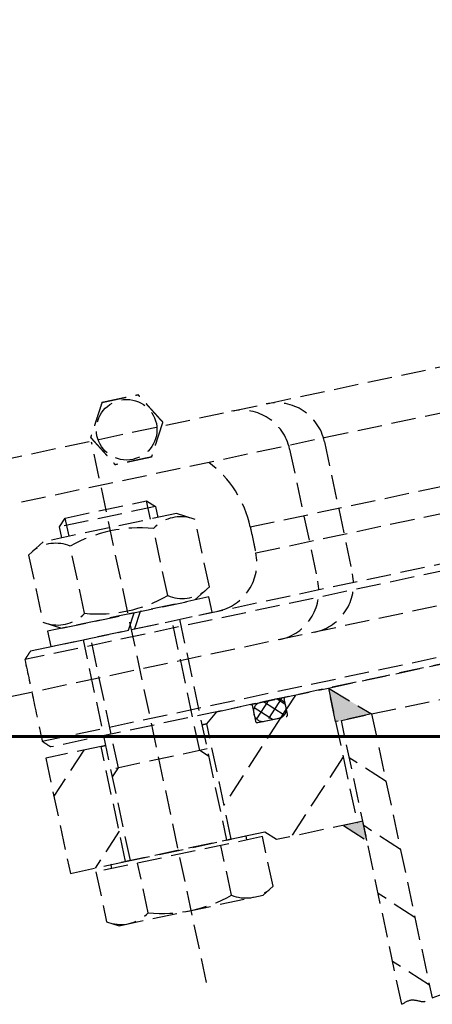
# Model space of a CAD drawing. Header units: millimetres. Extents: x -50096 to 615650, y 194565 to 243945.
# Tile 146 of 256: x 239965 to 240049, y 221204 to 221404. Entities that reach past the tile are written whole.
import ezdxf

# ---------------------------------------------------------------- set-up
doc = ezdxf.new("R2010")
doc.units = ezdxf.units.MM
doc.linetypes.add('ГТО-1 Пунктир', pattern=[7, 5, -2])
for name, color, linetype, lineweight in [('ГТО-2_Бетон_060', 3, 'Continuous', 60), ('ГТО-2_Размеры_035', 2, 'Continuous', 35), ('ОГОС_Пунктир_025', 151, 'ГТО-1 Пунктир', 25)]:
    doc.layers.add(name, color=color, linetype=linetype, lineweight=lineweight)

# ---------------------------------------------------------------- blocks, each defined once
blk = doc.blocks.new('ОГСО_Затвор_План')
at = {"layer": 'ОГОС_Пунктир_025'}
for p, q in [((-1051.67, -241), (-1051.67, -128.5)), ((-804.17, -137.5), (-1174.17, -137.5)), ((-804.17, -137.5), (-1174.17, -137.5)), ((-1061.67, -144.03), (-1060.14, -142.5)), ((-1061.67, -146.3), (-1061.67, -144.03)), ((-1041.67, -144.03), (-1061.67, -144.03)), ((-1060.14, -146.3), (-1060.14, -142.5)), ((-1060.14, -142.5), (-1043.2, -142.5)), ((-1043.2, -146.3), (-1043.2, -142.5)), ((-1043.2, -142.5), (-1041.67, -144.03)), ((-1041.67, -144.03), (-1041.67, -146.3)), ((-1065.52, -146.3), (-1069, -148.31)), ((-1037.82, -146.3), (-1065.52, -146.3)), ((-1034.35, -148.31), (-1037.82, -146.3)), ((-1069, -148.31), (-1069, -162.29)), ((-1060.33, -162.29), (-1060.33, -148.31)), ((-1043.01, -162.29), (-1043.01, -148.31)), ((-1034.35, -162.29), (-1034.35, -148.31)), ((-1023.67, -152.1), (-904.17, -152.1)), ((-1023.67, -157.5), (-904.17, -157.5)), ((-1069, -162.29), (-1065.52, -164.3)), ((-1037.82, -164.3), (-1034.35, -162.29)), ((-1050.46, -164.3), (-1068.47, -164.3)), ((-1068.47, -164.3), (-1068.47, -167.5)), ((-1065.52, -164.3), (-1037.82, -164.3)), ((-1052.31, -167.5), (-1050.46, -164.3)), ((-1049.18, -164.3), (-1051.03, -167.5)), ((-1034.87, -164.3), (-1049.18, -164.3)), ((-1034.87, -167.5), (-1034.87, -164.3)), ((-1072.67, -167.5), (-735.67, -167.5)), ((-1072.67, -167.5), (-735.67, -167.5)), ((-1068.47, -167.5), (-1052.31, -167.5)), ((-1061.67, -213.5), (-1061.67, -167.5)), ((-1060.14, -194.5), (-1060.14, -167.5)), ((-1051.03, -167.5), (-1034.87, -167.5)), ((-1043.2, -194.5), (-1043.2, -167.5)), ((-1041.67, -167.5), (-1041.67, -213.5)), ((-734.17, -169), (-1074.17, -169)), ((-734.17, -169), (-1074.17, -169)), ((-1074.17, -186), (-904.17, -186)), ((-1074.17, -186), (-904.17, -186)), ((-904.17, -187.5), (-1072.67, -187.5)), ((-904.17, -187.5), (-1072.67, -187.5)), ((-1040.67, -189.5), (-1038.17, -187.5)), ((-1038.17, -187.5), (-1031.07, -187.5)), ((-1031.07, -187.5), (-1023.97, -187.5)), ((-1030.87, -187.7), (-1030.87, -191)), ((-1027.47, -187.5), (-1030.57, -190.6)), ((-1027.41, -191.4), (-1030.55, -188.27)), ((-1025.97, -187.5), (-1029.07, -187.5)), ((-1024.64, -187.5), (-1028.54, -191.4)), ((-1024.92, -191.06), (-1028.49, -187.5)), ((-1024.21, -188.95), (-1025.66, -187.5)), ((-1021.81, -187.5), (-1024.17, -189.86)), ((-1024.17, -191), (-1024.17, -187.7)), ((-1023.97, -187.5), (-1014.92, -187.5)), ((-1014.92, -187.5), (-1014.92, -215.5)), ((-1014.92, -194.5), (-1014.92, -187.5)), ((-1014.92, -187.5), (-1007.42, -194.5)), ((-1014.92, -187.5), (-793.42, -187.5)), ((-1062.67, -189.5), (-1074.17, -189.5)), ((-1074.17, -189.5), (-1074.17, -213.5)), ((-1066.24, -189.5), (-1074.17, -197.43)), ((-1062.67, -213.5), (-1062.67, -189.5)), ((-1061.67, -189.5), (-1062.67, -189.5)), ((-1061.67, -189.5), (-1062.67, -189.5)), ((-1061.67, -189.5), (-1062.67, -189.5)), ((-1062.67, -189.5), (-1061.67, -189.5)), ((-1040.67, -189.5), (-1041.67, -189.5)), ((-1040.67, -189.5), (-1041.67, -189.5)), ((-1041.67, -189.5), (-1040.67, -189.5)), ((-1040.67, -213.5), (-1040.67, -189.5)), ((-1030.87, -189.3), (-1030.87, -189.6)), ((-1024.2, -189.88), (-1025.69, -191.38)), ((-1024.17, -189.6), (-1024.17, -189.3)), ((-1025.71, -191.4), (-1040.67, -206.36)), ((-1030.47, -191.4), (-1024.57, -191.4)), ((-1029.07, -191.4), (-1025.97, -191.4)), ((-1061.67, -196.03), (-1060.14, -194.5)), ((-1041.67, -194.5), (-1061.67, -194.5)), ((-1041.67, -196.03), (-1043.2, -194.5)), ((-1007.42, -194.5), (-1014.92, -194.5)), ((-1013.72, -253.61), (-1013.72, -194.5)), ((-1013.72, -194.5), (-1007.42, -194.5)), ((-1007.42, -194.5), (-1007.42, -253.61)), ((-1007.42, -194.5), (-800.92, -194.5)), ((-1014.92, -201.82), (-1028.6, -215.5)), ((-1007.42, -208.56), (-1013.72, -202.26)), ((-1062.67, -207.15), (-1069.03, -213.5)), ((-1074.17, -213.5), (-1062.67, -213.5)), ((-1069, -214.3), (-1069, -224.66)), ((-1034.35, -214.3), (-1069, -214.3)), ((-1037.58, -213.5), (-1065.77, -213.5)), ((-1065.77, -213.5), (-1065.77, -214.3)), ((-1062.67, -213.5), (-1040.67, -213.5)), ((-1062.67, -213.5), (-1040.67, -213.5)), ((-1062.67, -213.5), (-1040.67, -213.5)), ((-1061.67, -213.5), (-1062.67, -213.5)), ((-1060.34, -224.66), (-1060.34, -214.3)), ((-1043.01, -224.66), (-1043.01, -214.3)), ((-1040.67, -213.5), (-1041.67, -213.5)), ((-1033.67, -213.5), (-1040.67, -213.5)), ((-1037.58, -214.3), (-1037.58, -213.5)), ((-1034.35, -224.66), (-1034.35, -214.3)), ((-1031.67, -215.5), (-1033.67, -213.5)), ((-1014.92, -215.5), (-1031.67, -215.5)), ((-1017.72, -215.5), (-1013.72, -219.5)), ((-1013.72, -215.5), (-1017.72, -215.5)), ((-1014.92, -215.5), (-1014.85, -215.5)), ((-1013.72, -219.5), (-1013.72, -215.5)), ((-1007.42, -222.71), (-1013.72, -216.41)), ((-1069, -224.66), (-1066.67, -226)), ((-1066.67, -226), (-1036.67, -226)), ((-1036.67, -226), (-1034.35, -224.66)), ((-1007.42, -236.85), (-1013.72, -230.55)), ((-1007.42, -250.99), (-1013.72, -244.69))]:
    blk.add_line(p, q, dxfattribs=at)
for points in [[(-877.93, -175.75), (-1127.15, -175.81, -0.414283), (-1137.15, -165.81), (-1137.15, -138.25, -0.414214), (-1127.15, -128.25), (-877.93, -128.25)], [(-1022.54, -128.25, -0.414144), (-1012.54, -138.25), (-1012.54, -165.78, -0.414144), (-1022.54, -175.78)], [(-1015.3, -128.25, -0.414144), (-1005.3, -138.25), (-1005.3, -165.78, -0.414144), (-1015.3, -175.78)]]:
    blk.add_lwpolyline(points, format="xyb", dxfattribs=at)
blk.add_circle((-1044.17, -127.5), 6.17, dxfattribs=at)
blk.add_circle((-1044.17, -127.5), 6.17, dxfattribs=at)
for centre, radius, start, end in [((-1045.67, -152.1), 22, 0, 41.5848), ((-1045.67, -152.1), 22, 0, 41.5848), ((-1064.66, -154.62), 7.66, 55.5615, 115.5615), ((-1051.67, -175.59), 28.62, 72.383, 107.617), ((-1038.68, -154.62), 7.66, 64.4385, 124.4385), ((-1033.67, -157.5), 10, 270, 0), ((-1033.67, -157.5), 10, 270, 0), ((-1064.66, -155.98), 7.66, 244.4385, 304.4385), ((-1051.67, -135.01), 28.62, 252.383, 287.617), ((-1038.68, -155.98), 7.66, 235.5615, 295.5615), ((-1031.07, -187.7), 0.2, 0, 90), ((-1029.07, -189.3), 1.8, 90, 180), ((-1025.97, -189.3), 1.8, 0, 90), ((-1023.97, -187.7), 0.2, 90, 180), ((-1029.07, -189.6), 1.8, 180, 270), ((-1025.97, -189.6), 1.8, 270, 0), ((-1030.47, -191), 0.4, 180, 270), ((-1024.57, -191), 0.4, 270, 0), ((-1064.67, -218.34), 7.66, 244.4469, 304.4469), ((-1051.67, -197.36), 28.64, 252.3875, 287.6125), ((-1038.68, -218.34), 7.66, 235.5531, 295.5531)]:
    blk.add_arc(centre, radius, start, end, dxfattribs=at)
for points, knots in [([(-1047.92, -121), (-1047.92, -121), (-1047.92, -121), (-1047.93, -121.01), (-1047.93, -121.01), (-1047.93, -121.02), (-1047.94, -121.03), (-1047.94, -121.03), (-1047.95, -121.05), (-1047.96, -121.06), (-1047.97, -121.07), (-1047.98, -121.09), (-1047.99, -121.11), (-1048, -121.13), (-1048.01, -121.16), (-1048.03, -121.19), (-1048.05, -121.22), (-1048.07, -121.25), (-1048.09, -121.29), (-1048.11, -121.32), (-1048.14, -121.37), (-1048.16, -121.42), (-1048.2, -121.48), (-1048.23, -121.54), (-1048.27, -121.6), (-1048.31, -121.66), (-1048.34, -121.73), (-1048.38, -121.79), (-1048.44, -121.89), (-1048.51, -122.01), (-1048.6, -122.16), (-1048.68, -122.32), (-1048.78, -122.48), (-1048.87, -122.63), (-1048.96, -122.79), (-1049.05, -122.95), (-1049.14, -123.11), (-1049.23, -123.27), (-1049.37, -123.51), (-1049.56, -123.84), (-1049.83, -124.31), (-1050.13, -124.83), (-1050.39, -125.27), (-1050.56, -125.57), (-1050.66, -125.74), (-1050.76, -125.91), (-1050.85, -126.07), (-1050.95, -126.23), (-1051.04, -126.4), (-1051.12, -126.54), (-1051.19, -126.66), (-1051.24, -126.75), (-1051.3, -126.84), (-1051.34, -126.92), (-1051.38, -126.99), (-1051.41, -127.04), (-1051.44, -127.09), (-1051.47, -127.14), (-1051.49, -127.18), (-1051.52, -127.23), (-1051.54, -127.27), (-1051.56, -127.3), (-1051.58, -127.33), (-1051.59, -127.35), (-1051.61, -127.38), (-1051.62, -127.4), (-1051.63, -127.42), (-1051.64, -127.44), (-1051.65, -127.45), (-1051.65, -127.46), (-1051.66, -127.47), (-1051.66, -127.48), (-1051.67, -127.49), (-1051.67, -127.49), (-1051.67, -127.5), (-1051.67, -127.5), (-1051.68, -127.5), (-1051.68, -127.5)], [0, 0, 0, 0, 0.004186, 0.008804, 0.014285, 0.021062, 0.029566, 0.04023, 0.053209, 0.068488, 0.085831, 0.105004, 0.125774, 0.147906, 0.181001, 0.216166, 0.253239, 0.292056, 0.332451, 0.374261, 0.417322, 0.483342, 0.551522, 0.621621, 0.693398, 0.766611, 0.84102, 0.916382, 0.992458, 1.167452, 1.344608, 1.523639, 1.704264, 1.886197, 2.069155, 2.252855, 2.437012, 2.621342, 2.805561, 3.279771, 3.752777, 4.418922, 5.086098, 5.279549, 5.472714, 5.66517, 5.856494, 6.046263, 6.234054, 6.419444, 6.531426, 6.641945, 6.750597, 6.856976, 6.916918, 6.975721, 7.033131, 7.088894, 7.142757, 7.194466, 7.243768, 7.276862, 7.308468, 7.338417, 7.366539, 7.392664, 7.416622, 7.433204, 7.448336, 7.461909, 7.473812, 7.483934, 7.492166, 7.498397, 7.502516, 7.504461, 7.505547, 7.505547, 7.505547, 7.505547]), ([(-1047.92, -121), (-1047.92, -121), (-1047.92, -121), (-1047.93, -121.01), (-1047.93, -121.01), (-1047.93, -121.02), (-1047.94, -121.03), (-1047.94, -121.03), (-1047.95, -121.05), (-1047.96, -121.06), (-1047.97, -121.07), (-1047.98, -121.09), (-1047.99, -121.11), (-1048, -121.13), (-1048.01, -121.16), (-1048.03, -121.19), (-1048.05, -121.22), (-1048.07, -121.25), (-1048.09, -121.29), (-1048.11, -121.32), (-1048.14, -121.37), (-1048.16, -121.42), (-1048.2, -121.48), (-1048.23, -121.54), (-1048.27, -121.6), (-1048.31, -121.66), (-1048.34, -121.73), (-1048.38, -121.79), (-1048.44, -121.89), (-1048.51, -122.01), (-1048.6, -122.16), (-1048.68, -122.32), (-1048.78, -122.48), (-1048.87, -122.63), (-1048.96, -122.79), (-1049.05, -122.95), (-1049.14, -123.11), (-1049.23, -123.27), (-1049.37, -123.51), (-1049.56, -123.84), (-1049.83, -124.31), (-1050.13, -124.83), (-1050.39, -125.27), (-1050.56, -125.57), (-1050.66, -125.74), (-1050.76, -125.91), (-1050.85, -126.07), (-1050.95, -126.23), (-1051.04, -126.4), (-1051.12, -126.54), (-1051.19, -126.66), (-1051.24, -126.75), (-1051.3, -126.84), (-1051.34, -126.92), (-1051.38, -126.99), (-1051.41, -127.04), (-1051.44, -127.09), (-1051.47, -127.14), (-1051.49, -127.18), (-1051.52, -127.23), (-1051.54, -127.27), (-1051.56, -127.3), (-1051.58, -127.33), (-1051.59, -127.35), (-1051.61, -127.38), (-1051.62, -127.4), (-1051.63, -127.42), (-1051.64, -127.44), (-1051.65, -127.45), (-1051.65, -127.46), (-1051.66, -127.47), (-1051.66, -127.48), (-1051.67, -127.49), (-1051.67, -127.49), (-1051.67, -127.5), (-1051.67, -127.5), (-1051.68, -127.5), (-1051.68, -127.5)], [0, 0, 0, 0, 0.004186, 0.008804, 0.014285, 0.021062, 0.029566, 0.04023, 0.053209, 0.068488, 0.085831, 0.105004, 0.125774, 0.147906, 0.181001, 0.216166, 0.253239, 0.292056, 0.332451, 0.374261, 0.417322, 0.483342, 0.551522, 0.621621, 0.693398, 0.766611, 0.84102, 0.916382, 0.992458, 1.167452, 1.344608, 1.523639, 1.704264, 1.886197, 2.069155, 2.252855, 2.437012, 2.621342, 2.805561, 3.279771, 3.752777, 4.418922, 5.086098, 5.279549, 5.472714, 5.66517, 5.856494, 6.046263, 6.234054, 6.419444, 6.531426, 6.641945, 6.750597, 6.856976, 6.916918, 6.975721, 7.033131, 7.088894, 7.142757, 7.194466, 7.243768, 7.276862, 7.308468, 7.338417, 7.366539, 7.392664, 7.416622, 7.433204, 7.448336, 7.461909, 7.473812, 7.483934, 7.492166, 7.498397, 7.502516, 7.504461, 7.505547, 7.505547, 7.505547, 7.505547]), ([(-1047.92, -121), (-1047.92, -121), (-1047.92, -121), (-1047.92, -121), (-1047.91, -121), (-1047.91, -121), (-1047.9, -121), (-1047.89, -121), (-1047.88, -121), (-1047.87, -121), (-1047.86, -121), (-1047.84, -121), (-1047.83, -121), (-1047.81, -121), (-1047.79, -121), (-1047.77, -121), (-1047.74, -121), (-1047.71, -121), (-1047.68, -121), (-1047.64, -121), (-1047.61, -121), (-1047.57, -121), (-1047.54, -121), (-1047.49, -121), (-1047.44, -121), (-1047.38, -121), (-1047.31, -121), (-1047.25, -121), (-1047.18, -121), (-1047.12, -121), (-1047.05, -121), (-1046.98, -121), (-1046.88, -121), (-1046.75, -121), (-1046.58, -121), (-1046.42, -121), (-1046.25, -121), (-1046.08, -121), (-1045.91, -121), (-1045.74, -121), (-1045.57, -121), (-1045.39, -121), (-1045.22, -121), (-1044.98, -121), (-1044.67, -121), (-1044.29, -121), (-1043.91, -121), (-1043.49, -121), (-1043.01, -121), (-1042.62, -121), (-1042.36, -121), (-1042.24, -121), (-1042.11, -121), (-1041.98, -121), (-1041.85, -121), (-1041.73, -121), (-1041.61, -121), (-1041.48, -121), (-1041.37, -121), (-1041.28, -121), (-1041.2, -121), (-1041.12, -121), (-1041.05, -121), (-1040.98, -121), (-1040.92, -121), (-1040.88, -121), (-1040.83, -121), (-1040.79, -121), (-1040.75, -121), (-1040.71, -121), (-1040.67, -121), (-1040.63, -121), (-1040.61, -121), (-1040.58, -121), (-1040.56, -121), (-1040.54, -121), (-1040.52, -121), (-1040.5, -121), (-1040.48, -121), (-1040.47, -121), (-1040.46, -121), (-1040.45, -121), (-1040.44, -121), (-1040.43, -121), (-1040.42, -121), (-1040.42, -121), (-1040.42, -121), (-1040.42, -121), (-1040.42, -121)], [0, 0, 0, 0, 0.003645, 0.007566, 0.012039, 0.017343, 0.023752, 0.031543, 0.040993, 0.052264, 0.065302, 0.079955, 0.096069, 0.113489, 0.132062, 0.151634, 0.180993, 0.211956, 0.244414, 0.278254, 0.313367, 0.349642, 0.386968, 0.425234, 0.484849, 0.546199, 0.609114, 0.67342, 0.738945, 0.805518, 0.872967, 0.94112, 1.009805, 1.173352, 1.338697, 1.50563, 1.673945, 1.843435, 2.013891, 2.185105, 2.356871, 2.528981, 2.701226, 2.8734, 3.253795, 3.633187, 4.011941, 4.390425, 4.911078, 5.431731, 5.559867, 5.687803, 5.81535, 5.942319, 6.068521, 6.193767, 6.317868, 6.440634, 6.561877, 6.642693, 6.722516, 6.801133, 6.878331, 6.953896, 7.000474, 7.046161, 7.090798, 7.134226, 7.176284, 7.216813, 7.255653, 7.292644, 7.318036, 7.342284, 7.365288, 7.386943, 7.407149, 7.425803, 7.442802, 7.456039, 7.467883, 7.478242, 7.487027, 7.494147, 7.499513, 7.503033, 7.504638, 7.505536, 7.505536, 7.505536, 7.505536]), ([(-1047.92, -121), (-1047.92, -121), (-1047.92, -121), (-1047.92, -121), (-1047.91, -121), (-1047.91, -121), (-1047.9, -121), (-1047.89, -121), (-1047.88, -121), (-1047.87, -121), (-1047.86, -121), (-1047.84, -121), (-1047.83, -121), (-1047.81, -121), (-1047.79, -121), (-1047.77, -121), (-1047.74, -121), (-1047.71, -121), (-1047.68, -121), (-1047.64, -121), (-1047.61, -121), (-1047.57, -121), (-1047.54, -121), (-1047.49, -121), (-1047.44, -121), (-1047.38, -121), (-1047.31, -121), (-1047.25, -121), (-1047.18, -121), (-1047.12, -121), (-1047.05, -121), (-1046.98, -121), (-1046.88, -121), (-1046.75, -121), (-1046.58, -121), (-1046.42, -121), (-1046.25, -121), (-1046.08, -121), (-1045.91, -121), (-1045.74, -121), (-1045.57, -121), (-1045.39, -121), (-1045.22, -121), (-1044.98, -121), (-1044.67, -121), (-1044.29, -121), (-1043.91, -121), (-1043.49, -121), (-1043.01, -121), (-1042.62, -121), (-1042.36, -121), (-1042.24, -121), (-1042.11, -121), (-1041.98, -121), (-1041.85, -121), (-1041.73, -121), (-1041.61, -121), (-1041.48, -121), (-1041.37, -121), (-1041.28, -121), (-1041.2, -121), (-1041.12, -121), (-1041.05, -121), (-1040.98, -121), (-1040.92, -121), (-1040.88, -121), (-1040.83, -121), (-1040.79, -121), (-1040.75, -121), (-1040.71, -121), (-1040.67, -121), (-1040.63, -121), (-1040.61, -121), (-1040.58, -121), (-1040.56, -121), (-1040.54, -121), (-1040.52, -121), (-1040.5, -121), (-1040.48, -121), (-1040.47, -121), (-1040.46, -121), (-1040.45, -121), (-1040.44, -121), (-1040.43, -121), (-1040.42, -121), (-1040.42, -121), (-1040.42, -121), (-1040.42, -121), (-1040.42, -121)], [0, 0, 0, 0, 0.003645, 0.007566, 0.012039, 0.017343, 0.023752, 0.031543, 0.040993, 0.052264, 0.065302, 0.079955, 0.096069, 0.113489, 0.132062, 0.151634, 0.180993, 0.211956, 0.244414, 0.278254, 0.313367, 0.349642, 0.386968, 0.425234, 0.484849, 0.546199, 0.609114, 0.67342, 0.738945, 0.805518, 0.872967, 0.94112, 1.009805, 1.173352, 1.338697, 1.50563, 1.673945, 1.843435, 2.013891, 2.185105, 2.356871, 2.528981, 2.701226, 2.8734, 3.253795, 3.633187, 4.011941, 4.390425, 4.911078, 5.431731, 5.559867, 5.687803, 5.81535, 5.942319, 6.068521, 6.193767, 6.317868, 6.440634, 6.561877, 6.642693, 6.722516, 6.801133, 6.878331, 6.953896, 7.000474, 7.046161, 7.090798, 7.134226, 7.176284, 7.216813, 7.255653, 7.292644, 7.318036, 7.342284, 7.365288, 7.386943, 7.407149, 7.425803, 7.442802, 7.456039, 7.467883, 7.478242, 7.487027, 7.494147, 7.499513, 7.503033, 7.504638, 7.505536, 7.505536, 7.505536, 7.505536]), ([(-1036.66, -127.5), (-1036.67, -127.5), (-1036.67, -127.5), (-1036.67, -127.49), (-1036.67, -127.49), (-1036.67, -127.48), (-1036.68, -127.48), (-1036.68, -127.47), (-1036.69, -127.46), (-1036.69, -127.45), (-1036.7, -127.44), (-1036.7, -127.43), (-1036.71, -127.42), (-1036.72, -127.4), (-1036.73, -127.38), (-1036.74, -127.36), (-1036.76, -127.34), (-1036.78, -127.31), (-1036.79, -127.27), (-1036.81, -127.24), (-1036.83, -127.21), (-1036.86, -127.17), (-1036.88, -127.13), (-1036.91, -127.08), (-1036.94, -127.03), (-1036.97, -126.97), (-1037, -126.92), (-1037.03, -126.86), (-1037.07, -126.8), (-1037.1, -126.74), (-1037.14, -126.68), (-1037.19, -126.6), (-1037.25, -126.48), (-1037.33, -126.34), (-1037.42, -126.2), (-1037.5, -126.05), (-1037.59, -125.9), (-1037.67, -125.76), (-1037.76, -125.61), (-1037.84, -125.46), (-1037.93, -125.31), (-1038.02, -125.16), (-1038.14, -124.95), (-1038.29, -124.68), (-1038.48, -124.35), (-1038.67, -124.02), (-1038.88, -123.66), (-1039.12, -123.25), (-1039.32, -122.9), (-1039.45, -122.67), (-1039.52, -122.55), (-1039.6, -122.42), (-1039.67, -122.3), (-1039.74, -122.18), (-1039.81, -122.06), (-1039.88, -121.94), (-1039.94, -121.83), (-1039.99, -121.75), (-1040.03, -121.68), (-1040.06, -121.61), (-1040.1, -121.54), (-1040.14, -121.49), (-1040.16, -121.44), (-1040.19, -121.4), (-1040.21, -121.36), (-1040.23, -121.32), (-1040.25, -121.28), (-1040.27, -121.25), (-1040.29, -121.22), (-1040.31, -121.19), (-1040.33, -121.16), (-1040.34, -121.13), (-1040.35, -121.11), (-1040.36, -121.09), (-1040.38, -121.07), (-1040.38, -121.06), (-1040.39, -121.04), (-1040.4, -121.03), (-1040.4, -121.02), (-1040.41, -121.02), (-1040.41, -121.01), (-1040.41, -121.01), (-1040.42, -121), (-1040.42, -121), (-1040.42, -121), (-1040.42, -121)], [0, 0, 0, 0, 0.003644, 0.007564, 0.012037, 0.01734, 0.023749, 0.03154, 0.040991, 0.052264, 0.065305, 0.079961, 0.096077, 0.1135, 0.132076, 0.151651, 0.185339, 0.2211, 0.258771, 0.298185, 0.339178, 0.381585, 0.42524, 0.484854, 0.546203, 0.609116, 0.673422, 0.738947, 0.805521, 0.872971, 0.941124, 1.009809, 1.17336, 1.338707, 1.505643, 1.67396, 1.843451, 2.013908, 2.185124, 2.356891, 2.529001, 2.701248, 2.873423, 3.253815, 3.633205, 4.011958, 4.39044, 4.911087, 5.431733, 5.575876, 5.719735, 5.863043, 6.00553, 6.146926, 6.286963, 6.425372, 6.561883, 6.642702, 6.722527, 6.801146, 6.878345, 6.95391, 7.000484, 7.046168, 7.090801, 7.134225, 7.176281, 7.216807, 7.255646, 7.292636, 7.322155, 7.350095, 7.376293, 7.400587, 7.422814, 7.442813, 7.456049, 7.467892, 7.47825, 7.487034, 7.494153, 7.499518, 7.503037, 7.504641, 7.505539, 7.505539, 7.505539, 7.505539]), ([(-1036.66, -127.5), (-1036.67, -127.5), (-1036.67, -127.5), (-1036.67, -127.49), (-1036.67, -127.49), (-1036.67, -127.48), (-1036.68, -127.48), (-1036.68, -127.47), (-1036.69, -127.46), (-1036.69, -127.45), (-1036.7, -127.44), (-1036.7, -127.43), (-1036.71, -127.42), (-1036.72, -127.4), (-1036.73, -127.38), (-1036.74, -127.36), (-1036.76, -127.34), (-1036.78, -127.31), (-1036.79, -127.27), (-1036.81, -127.24), (-1036.83, -127.21), (-1036.86, -127.17), (-1036.88, -127.13), (-1036.91, -127.08), (-1036.94, -127.03), (-1036.97, -126.97), (-1037, -126.92), (-1037.03, -126.86), (-1037.07, -126.8), (-1037.1, -126.74), (-1037.14, -126.68), (-1037.19, -126.6), (-1037.25, -126.48), (-1037.33, -126.34), (-1037.42, -126.2), (-1037.5, -126.05), (-1037.59, -125.9), (-1037.67, -125.76), (-1037.76, -125.61), (-1037.84, -125.46), (-1037.93, -125.31), (-1038.02, -125.16), (-1038.14, -124.95), (-1038.29, -124.68), (-1038.48, -124.35), (-1038.67, -124.02), (-1038.88, -123.66), (-1039.12, -123.25), (-1039.32, -122.9), (-1039.45, -122.67), (-1039.52, -122.55), (-1039.6, -122.42), (-1039.67, -122.3), (-1039.74, -122.18), (-1039.81, -122.06), (-1039.88, -121.94), (-1039.94, -121.83), (-1039.99, -121.75), (-1040.03, -121.68), (-1040.06, -121.61), (-1040.1, -121.54), (-1040.14, -121.49), (-1040.16, -121.44), (-1040.19, -121.4), (-1040.21, -121.36), (-1040.23, -121.32), (-1040.25, -121.28), (-1040.27, -121.25), (-1040.29, -121.22), (-1040.31, -121.19), (-1040.33, -121.16), (-1040.34, -121.13), (-1040.35, -121.11), (-1040.36, -121.09), (-1040.38, -121.07), (-1040.38, -121.06), (-1040.39, -121.04), (-1040.4, -121.03), (-1040.4, -121.02), (-1040.41, -121.02), (-1040.41, -121.01), (-1040.41, -121.01), (-1040.42, -121), (-1040.42, -121), (-1040.42, -121), (-1040.42, -121)], [0, 0, 0, 0, 0.003644, 0.007564, 0.012037, 0.01734, 0.023749, 0.03154, 0.040991, 0.052264, 0.065305, 0.079961, 0.096077, 0.1135, 0.132076, 0.151651, 0.185339, 0.2211, 0.258771, 0.298185, 0.339178, 0.381585, 0.42524, 0.484854, 0.546203, 0.609116, 0.673422, 0.738947, 0.805521, 0.872971, 0.941124, 1.009809, 1.17336, 1.338707, 1.505643, 1.67396, 1.843451, 2.013908, 2.185124, 2.356891, 2.529001, 2.701248, 2.873423, 3.253815, 3.633205, 4.011958, 4.39044, 4.911087, 5.431733, 5.575876, 5.719735, 5.863043, 6.00553, 6.146926, 6.286963, 6.425372, 6.561883, 6.642702, 6.722527, 6.801146, 6.878345, 6.95391, 7.000484, 7.046168, 7.090801, 7.134225, 7.176281, 7.216807, 7.255646, 7.292636, 7.322155, 7.350095, 7.376293, 7.400587, 7.422814, 7.442813, 7.456049, 7.467892, 7.47825, 7.487034, 7.494153, 7.499518, 7.503037, 7.504641, 7.505539, 7.505539, 7.505539, 7.505539]), ([(-1051.68, -127.5), (-1051.67, -127.5), (-1051.67, -127.5), (-1051.67, -127.51), (-1051.67, -127.51), (-1051.67, -127.51), (-1051.66, -127.52), (-1051.66, -127.53), (-1051.65, -127.54), (-1051.65, -127.55), (-1051.64, -127.56), (-1051.64, -127.57), (-1051.63, -127.58), (-1051.62, -127.6), (-1051.61, -127.61), (-1051.6, -127.63), (-1051.58, -127.66), (-1051.56, -127.69), (-1051.55, -127.72), (-1051.53, -127.76), (-1051.51, -127.79), (-1051.48, -127.83), (-1051.46, -127.87), (-1051.43, -127.92), (-1051.4, -127.97), (-1051.37, -128.03), (-1051.34, -128.08), (-1051.31, -128.14), (-1051.27, -128.2), (-1051.24, -128.26), (-1051.2, -128.31), (-1051.15, -128.4), (-1051.09, -128.52), (-1051.01, -128.66), (-1050.92, -128.8), (-1050.84, -128.95), (-1050.75, -129.1), (-1050.67, -129.24), (-1050.58, -129.39), (-1050.5, -129.54), (-1050.41, -129.69), (-1050.32, -129.84), (-1050.2, -130.05), (-1050.05, -130.32), (-1049.86, -130.65), (-1049.67, -130.97), (-1049.46, -131.34), (-1049.22, -131.75), (-1049.02, -132.09), (-1048.89, -132.33), (-1048.82, -132.45), (-1048.74, -132.58), (-1048.67, -132.7), (-1048.6, -132.82), (-1048.53, -132.94), (-1048.46, -133.06), (-1048.4, -133.17), (-1048.35, -133.25), (-1048.31, -133.32), (-1048.28, -133.39), (-1048.24, -133.46), (-1048.2, -133.51), (-1048.18, -133.56), (-1048.15, -133.6), (-1048.13, -133.64), (-1048.11, -133.68), (-1048.09, -133.71), (-1048.07, -133.75), (-1048.05, -133.78), (-1048.03, -133.81), (-1048.01, -133.84), (-1048, -133.86), (-1047.99, -133.89), (-1047.98, -133.91), (-1047.96, -133.93), (-1047.96, -133.94), (-1047.95, -133.96), (-1047.94, -133.97), (-1047.94, -133.98), (-1047.93, -133.98), (-1047.93, -133.99), (-1047.93, -133.99), (-1047.92, -134), (-1047.92, -134), (-1047.92, -134), (-1047.92, -134)], [0, 0, 0, 0, 0.003644, 0.007564, 0.012037, 0.01734, 0.023749, 0.03154, 0.040991, 0.052264, 0.065305, 0.079961, 0.096077, 0.1135, 0.132076, 0.151651, 0.185339, 0.2211, 0.258771, 0.298185, 0.339178, 0.381585, 0.42524, 0.484854, 0.546203, 0.609116, 0.673422, 0.738947, 0.805521, 0.872971, 0.941124, 1.009809, 1.173358, 1.338702, 1.505636, 1.673951, 1.843439, 2.013894, 2.185107, 2.356872, 2.52898, 2.701224, 2.873397, 3.253789, 3.633179, 4.011932, 4.390414, 4.911074, 5.431733, 5.575876, 5.719735, 5.863043, 6.005529, 6.146926, 6.286963, 6.425372, 6.561883, 6.642702, 6.722528, 6.801147, 6.878345, 6.95391, 7.000484, 7.046167, 7.090801, 7.134225, 7.17628, 7.216807, 7.255645, 7.292636, 7.322156, 7.350096, 7.376294, 7.400588, 7.422815, 7.442813, 7.456048, 7.46789, 7.478247, 7.48703, 7.494149, 7.499515, 7.503037, 7.504645, 7.505547, 7.505547, 7.505547, 7.505547]), ([(-1051.68, -127.5), (-1051.67, -127.5), (-1051.67, -127.5), (-1051.67, -127.51), (-1051.67, -127.51), (-1051.67, -127.51), (-1051.66, -127.52), (-1051.66, -127.53), (-1051.65, -127.54), (-1051.65, -127.55), (-1051.64, -127.56), (-1051.64, -127.57), (-1051.63, -127.58), (-1051.62, -127.6), (-1051.61, -127.61), (-1051.6, -127.63), (-1051.58, -127.66), (-1051.56, -127.69), (-1051.55, -127.72), (-1051.53, -127.76), (-1051.51, -127.79), (-1051.48, -127.83), (-1051.46, -127.87), (-1051.43, -127.92), (-1051.4, -127.97), (-1051.37, -128.03), (-1051.34, -128.08), (-1051.31, -128.14), (-1051.27, -128.2), (-1051.24, -128.26), (-1051.2, -128.31), (-1051.15, -128.4), (-1051.09, -128.52), (-1051.01, -128.66), (-1050.92, -128.8), (-1050.84, -128.95), (-1050.75, -129.1), (-1050.67, -129.24), (-1050.58, -129.39), (-1050.5, -129.54), (-1050.41, -129.69), (-1050.32, -129.84), (-1050.2, -130.05), (-1050.05, -130.32), (-1049.86, -130.65), (-1049.67, -130.97), (-1049.46, -131.34), (-1049.22, -131.75), (-1049.02, -132.09), (-1048.89, -132.33), (-1048.82, -132.45), (-1048.74, -132.58), (-1048.67, -132.7), (-1048.6, -132.82), (-1048.53, -132.94), (-1048.46, -133.06), (-1048.4, -133.17), (-1048.35, -133.25), (-1048.31, -133.32), (-1048.28, -133.39), (-1048.24, -133.46), (-1048.2, -133.51), (-1048.18, -133.56), (-1048.15, -133.6), (-1048.13, -133.64), (-1048.11, -133.68), (-1048.09, -133.71), (-1048.07, -133.75), (-1048.05, -133.78), (-1048.03, -133.81), (-1048.01, -133.84), (-1048, -133.86), (-1047.99, -133.89), (-1047.98, -133.91), (-1047.96, -133.93), (-1047.96, -133.94), (-1047.95, -133.96), (-1047.94, -133.97), (-1047.94, -133.98), (-1047.93, -133.98), (-1047.93, -133.99), (-1047.93, -133.99), (-1047.92, -134), (-1047.92, -134), (-1047.92, -134), (-1047.92, -134)], [0, 0, 0, 0, 0.003644, 0.007564, 0.012037, 0.01734, 0.023749, 0.03154, 0.040991, 0.052264, 0.065305, 0.079961, 0.096077, 0.1135, 0.132076, 0.151651, 0.185339, 0.2211, 0.258771, 0.298185, 0.339178, 0.381585, 0.42524, 0.484854, 0.546203, 0.609116, 0.673422, 0.738947, 0.805521, 0.872971, 0.941124, 1.009809, 1.173358, 1.338702, 1.505636, 1.673951, 1.843439, 2.013894, 2.185107, 2.356872, 2.52898, 2.701224, 2.873397, 3.253789, 3.633179, 4.011932, 4.390414, 4.911074, 5.431733, 5.575876, 5.719735, 5.863043, 6.005529, 6.146926, 6.286963, 6.425372, 6.561883, 6.642702, 6.722528, 6.801147, 6.878345, 6.95391, 7.000484, 7.046167, 7.090801, 7.134225, 7.17628, 7.216807, 7.255645, 7.292636, 7.322156, 7.350096, 7.376294, 7.400588, 7.422815, 7.442813, 7.456048, 7.46789, 7.478247, 7.48703, 7.494149, 7.499515, 7.503037, 7.504645, 7.505547, 7.505547, 7.505547, 7.505547]), ([(-1036.66, -127.5), (-1036.67, -127.5), (-1036.67, -127.5), (-1036.67, -127.51), (-1036.67, -127.51), (-1036.68, -127.52), (-1036.68, -127.53), (-1036.69, -127.53), (-1036.69, -127.55), (-1036.7, -127.56), (-1036.71, -127.57), (-1036.72, -127.59), (-1036.73, -127.61), (-1036.74, -127.63), (-1036.76, -127.66), (-1036.77, -127.69), (-1036.79, -127.72), (-1036.81, -127.75), (-1036.83, -127.79), (-1036.85, -127.82), (-1036.88, -127.87), (-1036.91, -127.92), (-1036.94, -127.98), (-1036.98, -128.04), (-1037.01, -128.1), (-1037.05, -128.16), (-1037.09, -128.23), (-1037.12, -128.29), (-1037.18, -128.39), (-1037.25, -128.51), (-1037.34, -128.66), (-1037.43, -128.82), (-1037.52, -128.98), (-1037.61, -129.13), (-1037.7, -129.29), (-1037.79, -129.45), (-1037.88, -129.61), (-1037.98, -129.77), (-1038.12, -130.01), (-1038.3, -130.34), (-1038.57, -130.81), (-1038.87, -131.33), (-1039.13, -131.77), (-1039.3, -132.07), (-1039.4, -132.24), (-1039.5, -132.41), (-1039.59, -132.57), (-1039.69, -132.73), (-1039.78, -132.9), (-1039.86, -133.04), (-1039.93, -133.16), (-1039.99, -133.25), (-1040.04, -133.34), (-1040.09, -133.42), (-1040.12, -133.49), (-1040.15, -133.54), (-1040.18, -133.59), (-1040.21, -133.64), (-1040.24, -133.68), (-1040.26, -133.73), (-1040.28, -133.77), (-1040.3, -133.8), (-1040.32, -133.83), (-1040.33, -133.85), (-1040.35, -133.88), (-1040.36, -133.9), (-1040.37, -133.92), (-1040.38, -133.94), (-1040.39, -133.95), (-1040.4, -133.97), (-1040.4, -133.98), (-1040.41, -133.99), (-1040.41, -133.99), (-1040.42, -134), (-1040.42, -134), (-1040.42, -134), (-1040.42, -134)], [0, 0, 0, 0, 0.004184, 0.0088, 0.01428, 0.021056, 0.029559, 0.040222, 0.053202, 0.068482, 0.085826, 0.105001, 0.125773, 0.147906, 0.181002, 0.216168, 0.253241, 0.292057, 0.332452, 0.374262, 0.417322, 0.483339, 0.551516, 0.621612, 0.693385, 0.766595, 0.841, 0.91636, 0.992432, 1.167428, 1.344585, 1.523619, 1.704246, 1.886183, 2.069144, 2.252846, 2.437006, 2.621339, 2.805561, 3.279768, 3.75277, 4.418918, 5.086098, 5.279545, 5.472706, 5.665157, 5.856477, 6.046242, 6.23403, 6.419418, 6.531405, 6.64193, 6.750586, 6.856968, 6.916911, 6.975714, 7.033124, 7.088888, 7.142752, 7.194464, 7.243768, 7.276864, 7.308473, 7.338423, 7.366546, 7.392669, 7.416622, 7.43545, 7.452363, 7.467199, 7.479793, 7.489982, 7.497602, 7.50249, 7.504444, 7.505539, 7.505539, 7.505539, 7.505539]), ([(-1036.66, -127.5), (-1036.67, -127.5), (-1036.67, -127.5), (-1036.67, -127.51), (-1036.67, -127.51), (-1036.68, -127.52), (-1036.68, -127.53), (-1036.69, -127.53), (-1036.69, -127.55), (-1036.7, -127.56), (-1036.71, -127.57), (-1036.72, -127.59), (-1036.73, -127.61), (-1036.74, -127.63), (-1036.76, -127.66), (-1036.77, -127.69), (-1036.79, -127.72), (-1036.81, -127.75), (-1036.83, -127.79), (-1036.85, -127.82), (-1036.88, -127.87), (-1036.91, -127.92), (-1036.94, -127.98), (-1036.98, -128.04), (-1037.01, -128.1), (-1037.05, -128.16), (-1037.09, -128.23), (-1037.12, -128.29), (-1037.18, -128.39), (-1037.25, -128.51), (-1037.34, -128.66), (-1037.43, -128.82), (-1037.52, -128.98), (-1037.61, -129.13), (-1037.7, -129.29), (-1037.79, -129.45), (-1037.88, -129.61), (-1037.98, -129.77), (-1038.12, -130.01), (-1038.3, -130.34), (-1038.57, -130.81), (-1038.87, -131.33), (-1039.13, -131.77), (-1039.3, -132.07), (-1039.4, -132.24), (-1039.5, -132.41), (-1039.59, -132.57), (-1039.69, -132.73), (-1039.78, -132.9), (-1039.86, -133.04), (-1039.93, -133.16), (-1039.99, -133.25), (-1040.04, -133.34), (-1040.09, -133.42), (-1040.12, -133.49), (-1040.15, -133.54), (-1040.18, -133.59), (-1040.21, -133.64), (-1040.24, -133.68), (-1040.26, -133.73), (-1040.28, -133.77), (-1040.3, -133.8), (-1040.32, -133.83), (-1040.33, -133.85), (-1040.35, -133.88), (-1040.36, -133.9), (-1040.37, -133.92), (-1040.38, -133.94), (-1040.39, -133.95), (-1040.4, -133.97), (-1040.4, -133.98), (-1040.41, -133.99), (-1040.41, -133.99), (-1040.42, -134), (-1040.42, -134), (-1040.42, -134), (-1040.42, -134)], [0, 0, 0, 0, 0.004184, 0.0088, 0.01428, 0.021056, 0.029559, 0.040222, 0.053202, 0.068482, 0.085826, 0.105001, 0.125773, 0.147906, 0.181002, 0.216168, 0.253241, 0.292057, 0.332452, 0.374262, 0.417322, 0.483339, 0.551516, 0.621612, 0.693385, 0.766595, 0.841, 0.91636, 0.992432, 1.167428, 1.344585, 1.523619, 1.704246, 1.886183, 2.069144, 2.252846, 2.437006, 2.621339, 2.805561, 3.279768, 3.75277, 4.418918, 5.086098, 5.279545, 5.472706, 5.665157, 5.856477, 6.046242, 6.23403, 6.419418, 6.531405, 6.64193, 6.750586, 6.856968, 6.916911, 6.975714, 7.033124, 7.088888, 7.142752, 7.194464, 7.243768, 7.276864, 7.308473, 7.338423, 7.366546, 7.392669, 7.416622, 7.43545, 7.452363, 7.467199, 7.479793, 7.489982, 7.497602, 7.50249, 7.504444, 7.505539, 7.505539, 7.505539, 7.505539]), ([(-1040.42, -134), (-1040.42, -134), (-1040.42, -134), (-1040.43, -134), (-1040.43, -134), (-1040.44, -134), (-1040.44, -134), (-1040.45, -134), (-1040.46, -134), (-1040.47, -134), (-1040.48, -134), (-1040.5, -134), (-1040.51, -134), (-1040.53, -134), (-1040.55, -134), (-1040.57, -134), (-1040.6, -134), (-1040.63, -134), (-1040.66, -134), (-1040.7, -134), (-1040.73, -134), (-1040.77, -134), (-1040.8, -134), (-1040.85, -134), (-1040.9, -134), (-1040.96, -134), (-1041.03, -134), (-1041.09, -134), (-1041.16, -134), (-1041.22, -134), (-1041.29, -134), (-1041.36, -134), (-1041.46, -134), (-1041.59, -134), (-1041.76, -134), (-1041.92, -134), (-1042.09, -134), (-1042.26, -134), (-1042.43, -134), (-1042.6, -134), (-1042.77, -134), (-1042.95, -134), (-1043.12, -134), (-1043.36, -134), (-1043.67, -134), (-1044.05, -134), (-1044.43, -134), (-1044.86, -134), (-1045.33, -134), (-1045.72, -134), (-1045.98, -134), (-1046.1, -134), (-1046.23, -134), (-1046.36, -134), (-1046.49, -134), (-1046.61, -134), (-1046.73, -134), (-1046.86, -134), (-1046.97, -134), (-1047.06, -134), (-1047.14, -134), (-1047.22, -134), (-1047.3, -134), (-1047.36, -134), (-1047.42, -134), (-1047.46, -134), (-1047.51, -134), (-1047.55, -134), (-1047.59, -134), (-1047.63, -134), (-1047.67, -134), (-1047.71, -134), (-1047.73, -134), (-1047.76, -134), (-1047.78, -134), (-1047.8, -134), (-1047.82, -134), (-1047.84, -134), (-1047.86, -134), (-1047.87, -134), (-1047.88, -134), (-1047.9, -134), (-1047.9, -134), (-1047.91, -134), (-1047.92, -134), (-1047.92, -134), (-1047.92, -134), (-1047.92, -134), (-1047.92, -134)], [0, 0, 0, 0, 0.003647, 0.007571, 0.012047, 0.017353, 0.023764, 0.031557, 0.041008, 0.052279, 0.065318, 0.079971, 0.096085, 0.113504, 0.132077, 0.151649, 0.181007, 0.21197, 0.244428, 0.278268, 0.313382, 0.349657, 0.386983, 0.425249, 0.484864, 0.546215, 0.609129, 0.673435, 0.73896, 0.805534, 0.872982, 0.941135, 1.00982, 1.173367, 1.338711, 1.505645, 1.67396, 1.843449, 2.013905, 2.18512, 2.356886, 2.528995, 2.701241, 2.873415, 3.25381, 3.633202, 4.011956, 4.39044, 4.911093, 5.431746, 5.559882, 5.687818, 5.815365, 5.942334, 6.068536, 6.193782, 6.317882, 6.440649, 6.561892, 6.642708, 6.722531, 6.801149, 6.878346, 6.953911, 7.000488, 7.046175, 7.090812, 7.13424, 7.176298, 7.216827, 7.255667, 7.292659, 7.318051, 7.342301, 7.365304, 7.38696, 7.407166, 7.425819, 7.442817, 7.456052, 7.467893, 7.47825, 7.487032, 7.49415, 7.499514, 7.503033, 7.504638, 7.505536, 7.505536, 7.505536, 7.505536]), ([(-1040.42, -134), (-1040.42, -134), (-1040.42, -134), (-1040.43, -134), (-1040.43, -134), (-1040.44, -134), (-1040.44, -134), (-1040.45, -134), (-1040.46, -134), (-1040.47, -134), (-1040.48, -134), (-1040.5, -134), (-1040.51, -134), (-1040.53, -134), (-1040.55, -134), (-1040.57, -134), (-1040.6, -134), (-1040.63, -134), (-1040.66, -134), (-1040.7, -134), (-1040.73, -134), (-1040.77, -134), (-1040.8, -134), (-1040.85, -134), (-1040.9, -134), (-1040.96, -134), (-1041.03, -134), (-1041.09, -134), (-1041.16, -134), (-1041.22, -134), (-1041.29, -134), (-1041.36, -134), (-1041.46, -134), (-1041.59, -134), (-1041.76, -134), (-1041.92, -134), (-1042.09, -134), (-1042.26, -134), (-1042.43, -134), (-1042.6, -134), (-1042.77, -134), (-1042.95, -134), (-1043.12, -134), (-1043.36, -134), (-1043.67, -134), (-1044.05, -134), (-1044.43, -134), (-1044.86, -134), (-1045.33, -134), (-1045.72, -134), (-1045.98, -134), (-1046.1, -134), (-1046.23, -134), (-1046.36, -134), (-1046.49, -134), (-1046.61, -134), (-1046.73, -134), (-1046.86, -134), (-1046.97, -134), (-1047.06, -134), (-1047.14, -134), (-1047.22, -134), (-1047.3, -134), (-1047.36, -134), (-1047.42, -134), (-1047.46, -134), (-1047.51, -134), (-1047.55, -134), (-1047.59, -134), (-1047.63, -134), (-1047.67, -134), (-1047.71, -134), (-1047.73, -134), (-1047.76, -134), (-1047.78, -134), (-1047.8, -134), (-1047.82, -134), (-1047.84, -134), (-1047.86, -134), (-1047.87, -134), (-1047.88, -134), (-1047.9, -134), (-1047.9, -134), (-1047.91, -134), (-1047.92, -134), (-1047.92, -134), (-1047.92, -134), (-1047.92, -134), (-1047.92, -134)], [0, 0, 0, 0, 0.003647, 0.007571, 0.012047, 0.017353, 0.023764, 0.031557, 0.041008, 0.052279, 0.065318, 0.079971, 0.096085, 0.113504, 0.132077, 0.151649, 0.181007, 0.21197, 0.244428, 0.278268, 0.313382, 0.349657, 0.386983, 0.425249, 0.484864, 0.546215, 0.609129, 0.673435, 0.73896, 0.805534, 0.872982, 0.941135, 1.00982, 1.173367, 1.338711, 1.505645, 1.67396, 1.843449, 2.013905, 2.18512, 2.356886, 2.528995, 2.701241, 2.873415, 3.25381, 3.633202, 4.011956, 4.39044, 4.911093, 5.431746, 5.559882, 5.687818, 5.815365, 5.942334, 6.068536, 6.193782, 6.317882, 6.440649, 6.561892, 6.642708, 6.722531, 6.801149, 6.878346, 6.953911, 7.000488, 7.046175, 7.090812, 7.13424, 7.176298, 7.216827, 7.255667, 7.292659, 7.318051, 7.342301, 7.365304, 7.38696, 7.407166, 7.425819, 7.442817, 7.456052, 7.467893, 7.47825, 7.487032, 7.49415, 7.499514, 7.503033, 7.504638, 7.505536, 7.505536, 7.505536, 7.505536])]:
    blk.add_open_spline(points, degree=3, knots=knots, dxfattribs=at)
for points in [[(-1023.67, -152.1), (-1023.67, -153), (-1023.67, -154.8), (-1023.67, -156.6), (-1023.67, -157.5)], [(-1023.67, -152.1), (-1023.67, -153), (-1023.67, -154.8), (-1023.67, -156.6), (-1023.67, -157.5)], [(-1072.67, -167.5), (-1072.92, -167.75), (-1073.42, -168.25), (-1073.92, -168.75), (-1074.17, -169)], [(-1072.67, -167.5), (-1072.92, -167.75), (-1073.42, -168.25), (-1073.92, -168.75), (-1074.17, -169)], [(-1074.17, -169), (-1074.17, -171.83), (-1074.17, -177.5), (-1074.17, -183.17), (-1074.17, -186)], [(-1074.17, -169), (-1074.17, -171.83), (-1074.17, -177.5), (-1074.17, -183.17), (-1074.17, -186)], [(-1074.17, -186), (-1073.92, -186.25), (-1073.42, -186.75), (-1072.92, -187.25), (-1072.67, -187.5)], [(-1074.17, -186), (-1073.92, -186.25), (-1073.42, -186.75), (-1072.92, -187.25), (-1072.67, -187.5)]]:
    blk.add_open_spline(points, degree=3, dxfattribs=at)
for points in [[(-1007.42, -253.61), (-982.07, -252.02), (-954.38, -255.21), (-919.78, -252.11), (-904.17, -253.61), (-881.15, -255.85), (-847.51, -251.43), (-818.34, -255.54), (-800.92, -253.61)], [(-1013.72, -253.61), (-1011.4, -253.18), (-1009.14, -253.99), (-1007.42, -253.61)]]:
    blk.add_spline(points, degree=3, dxfattribs=at)
for points in [[(-1014.92, -194.5), (-1014.92, -187.5), (-1007.42, -194.5)], [(-1017.72, -215.5), (-1013.72, -215.5), (-1013.72, -219.5)]]:
    blk.add_solid(points, dxfattribs=at)
blk = doc.blocks.new('A$C1AA538EC')
at = {"layer": 'ГТО-2_Размеры_035', "rotation": 11.99999999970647}
blk.add_blockref('ОГСО_Затвор_План', (6013.36, -11100.07), dxfattribs=at)

msp = doc.modelspace()

# ---------------------------------------------------------------- linework, layer by layer
at = {"layer": 'ГТО-2_Бетон_060', "elevation": 0}
msp.add_lwpolyline([(239468.45, 223758.39), (242468.45, 223758.39), (242468.45, 221258.39), (239468.45, 221258.39), (239468.45, 223758.39)], dxfattribs=at)

# ---------------------------------------------------------------- block references
at = {"layer": 'ГТО-2_Размеры_035'}
msp.add_blockref('A$C1AA538EC', (234968.45, 232762.78), dxfattribs=at)

doc.saveas('drawing.dxf')
